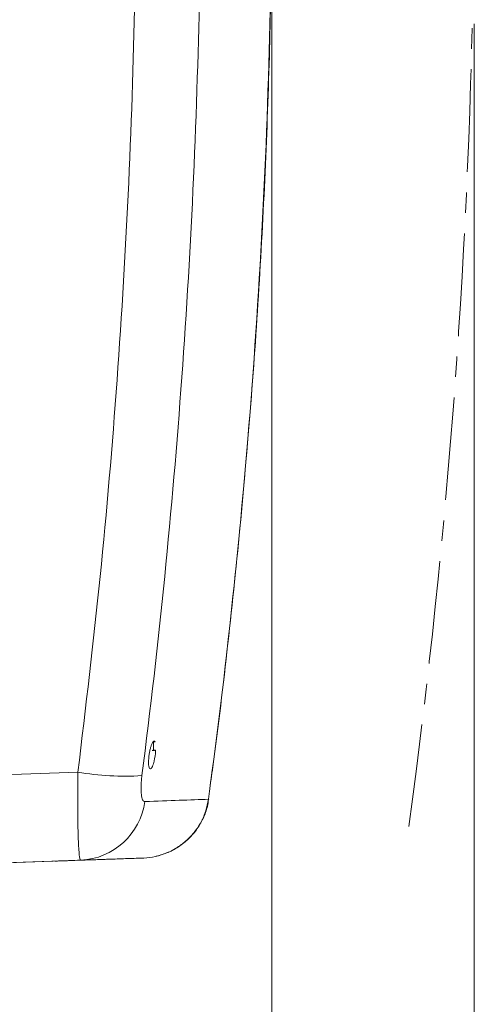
# Model space of a CAD drawing. Header units: millimetres. Extents: x 0 to 594, y 0 to 420.
# Tile 6 of 70: x 112 to 140, y 138 to 199. Entities that reach past the tile are written whole.
import ezdxf

# ---------------------------------------------------------------- set-up
doc = ezdxf.new("R2010")
doc.units = ezdxf.units.MM
doc.linetypes.add('CENTER', pattern=[10.16, 6.35, -1.27, 1.27, -1.27])
doc.styles.add('SLDTEXTSTYLE1', font='TXT', dxfattribs={"width": 0.605})
doc.dimstyles.new('SLDDIMSTYLE4', dxfattribs={"dimtxt": 2.568319, "dimasz": 3.3, "dimexe": 0, "dimexo": 0.0625, "dimgap": 0.64208, "dimtad": 1, "dimdec": 0, "dimlfac": 2, "dimrnd": 1e-09, "dimzin": 12, "dimdsep": 46, "dimtxsty": 'SLDTEXTSTYLE1', "dimsah": 1, "dimcen": 0.09, "dimadec": 0, "dimazin": 3, "dimtfac": 1, "dimtdec": 1, "dimtofl": 0, "dimtmove": 0, "dimatfit": 3, "dimfxl": 1, "dimfrac": 2, "dimtolj": 1, "dimtzin": 12, "dimarcsym": 0})
doc.dimstyles.new('SLDDIMSTYLE5', dxfattribs={"dimtxt": 2.568319, "dimasz": 3.3, "dimexe": 0, "dimexo": 0.0625, "dimgap": 0.64208, "dimtad": 1, "dimdec": 3, "dimlfac": 2, "dimrnd": 1e-09, "dimzin": 12, "dimdsep": 46, "dimtxsty": 'SLDTEXTSTYLE1', "dimsah": 1, "dimcen": 0.09, "dimadec": 0, "dimazin": 3, "dimtfac": 1, "dimtdec": 1, "dimtofl": 0, "dimtmove": 0, "dimatfit": 3, "dimfxl": 1, "dimfrac": 2, "dimtolj": 1, "dimtzin": 12, "dimarcsym": 0})

# ---------------------------------------------------------------- blocks, each defined once
blk = doc.blocks.new('*D21')
at = {"color": 7, "linetype": 'Continuous', "lineweight": 0}
for p, q in [((68.891, 242.221), (68.891, 99.328)), ((139.624, 193.305), (139.624, 99.328)), ((101.073, 104.86), (100.485, 104.86)), ((100.485, 104.86), (100.485, 100.916)), ((107.442, 104.86), (108.03, 104.86)), ((108.03, 104.86), (108.03, 100.916)), ((100.485, 100.916), (101.073, 100.916)), ((108.03, 100.916), (107.442, 100.916)), ((139.624, 100.328), (68.891, 100.328))]:
    blk.add_line(p, q, dxfattribs=at)
for points in [[(68.891, 100.328), (72.191, 99.828), (72.191, 100.828)], [(139.624, 100.328), (136.324, 100.828), (136.324, 99.828)]]:
    blk.add_solid(points, dxfattribs=at)
at = {"color": 7, "linetype": 'Continuous', "lineweight": 0, "char_height": 2.6458, "attachment_point": 1, "style": 'SLDTEXTSTYLE1'}
for s, insert in [('142', (100.142, 108.859, 0.05)), ('5,6', (101.808, 104.326, 0.05))]:
    blk.add_mtext(s, dxfattribs=dict(at, insert=insert))
blk = doc.blocks.new('*D23')
at = {"color": 7, "linetype": 'Continuous', "lineweight": 0}
for p, q in [((127.124, 206.806), (127.124, 114.735)), ((68.891, 141.571), (68.891, 114.735)), ((94.823, 120.267), (94.235, 120.267)), ((94.235, 120.267), (94.235, 116.323)), ((101.192, 120.267), (101.78, 120.267)), ((101.78, 120.267), (101.78, 116.323)), ((94.235, 116.323), (94.823, 116.323)), ((101.78, 116.323), (101.192, 116.323)), ((127.124, 115.735), (68.891, 115.735))]:
    blk.add_line(p, q, dxfattribs=at)
for points in [[(68.891, 115.735), (72.191, 115.235), (72.191, 116.235)], [(127.124, 115.735), (123.824, 116.235), (123.824, 115.235)]]:
    blk.add_solid(points, dxfattribs=at)
at = {"color": 7, "linetype": 'Continuous', "lineweight": 0, "char_height": 2.6458, "attachment_point": 1, "style": 'SLDTEXTSTYLE1'}
for s, insert in [('116,5', (92.422, 124.266, 0.05)), ('4,6', (95.558, 119.733, 0.05))]:
    blk.add_mtext(s, dxfattribs=dict(at, insert=insert))

msp = doc.modelspace()

# ---------------------------------------------------------------- linework, layer by layer
at = {"color": 7, "linetype": 'Continuous', "lineweight": 0}
msp.add_line((139.62395, 198.48311), (139.62395, 193.30485), dxfattribs=at)
at = {"color": 7, "linetype": 'Continuous', "lineweight": 15}
for p, q in [((119.93464, 153.58994), (119.8768, 153.58998)), ((119.93464, 153.58994), (119.93464, 153.3982)), ((119.80916, 152.75151), (119.79962, 152.75583)), ((123.23107, 150.5826), (123.20879, 150.56042)), ((106.6788, 146.49312), (115.31623, 146.79474))]:
    msp.add_line(p, q, dxfattribs=at)
at = {"color": 8, "linetype": 'Continuous', "lineweight": 0}
msp.add_line((113.72481, 146.73918), (113.72481, 146.73923), dxfattribs=at)
at = {"color": 8, "linetype": 'Continuous', "lineweight": 0, "flags": 128}
for points in [[(95.5455, 151.53864), (107.56801, 151.96229), (115.14737, 152.22937)], [(115.31623, 146.79482), (106.43178, 146.48457), (98.3537, 146.20248)]]:
    msp.add_lwpolyline(points, dxfattribs=at)
at = {"color": 7, "linetype": 'Continuous', "lineweight": 15}
for centre, radius, start, end in [((119.68644, 158.00766), 3.90933, 271.7638805, 273.3462392), ((115.40542, 153.84192), 4.40892, 356.6418767, 3.3581233), ((119.72788, 156.49623), 2.91364, 271.5515095, 274.0693442), ((115.957, 153.85003), 4.00322, 344.0845892, 353.5195466), ((119.83153, 152.82594), 0.07772, 251.4183543, 253.2686587)]:
    msp.add_arc(centre, radius, start, end, dxfattribs=at)
at = {"color": 8, "linetype": 'Continuous', "lineweight": 0}
for centre, radius, start, end in [((118.06167, 169.93965), 17.94846, 260.6554662, 273.3285819), ((115.12785, 150.97481), 4.18423, 272.5804556, 352.4281938)]:
    msp.add_arc(centre, radius, start, end, dxfattribs=at)
at = {"color": 7, "linetype": 'CENTER', "lineweight": 15}
msp.add_open_spline([(135.59482, 148.87625), (136.82645, 157.93415), (137.77074, 166.99807), (139.09977, 185.1347), (139.48465, 194.20963), (139.70032, 212.36976), (139.53115, 221.45719), (138.40259, 244.3443), (137.07974, 258.15697), (135.08923, 271.98345)], degree=3, knots=[0, 0, 0, 0, 0.25, 0.25, 0.5, 0.5, 0.75, 0.75, 1.12922819, 1.12922819, 1.12922819, 1.12922819], dxfattribs=at)
at = {"color": 8, "linetype": 'Continuous', "lineweight": 0}
for points, knots in [([(123.2088, 150.56042), (124.40536, 159.36041), (125.32288, 168.16695), (126.61449, 185.7929), (126.98855, 194.61231), (127.19819, 212.26396), (127.03376, 221.0962), (126.1621, 238.77358), (125.45488, 247.61872), (124.4693, 256.47041)], [0, 0, 0, 0, 0.25, 0.25, 0.5, 0.5, 0.75, 0.75, 1, 1, 1, 1]), ([(120.84777, 250.75662), (121.60657, 242.5041), (122.13511, 234.25783), (122.74204, 217.77755), (122.82042, 209.54353), (122.53019, 193.08769), (122.16159, 184.86585), (120.97355, 168.43443), (120.15414, 160.22484), (119.10379, 152.02147)], [0, 0, 0, 0, 0.25, 0.25, 0.5, 0.5, 0.75, 0.75, 1, 1, 1, 1]), ([(115.14737, 152.22937), (115.62776, 156.26051), (116.58881, 164.32499), (117.61578, 176.48872), (118.33926, 188.68393), (118.73043, 200.97417), (118.7912, 213.34748), (118.50531, 225.79132), (117.90454, 238.22008), (117.21694, 246.47517), (116.87324, 250.60155)], [0, 0, 0, 0, 0.12384996, 0.24776743, 0.37168464, 0.49553423, 0.62161485, 0.74776694, 0.87391919, 1, 1, 1, 1]), ([(115.31623, 146.79482), (115.28682, 146.85608), (115.24242, 146.94858), (115.19687, 147.51647), (115.15978, 148.2574), (115.13284, 149.50645), (115.13158, 151.00311), (115.14357, 151.93441), (115.14737, 152.22937)], [0, 0, 0, 0, 0.22647135, 0.34193689, 0.45740076, 0.68158758, 0.8991503, 1, 1, 1, 1]), ([(119.10379, 152.02147), (119.08972, 151.91156), (119.07816, 151.80236), (119.06059, 151.59036), (119.05462, 151.48831), (119.04823, 151.29204), (119.04789, 151.19707), (119.05295, 151.02287), (119.05828, 150.94278), (119.07451, 150.7966), (119.08548, 150.73088), (119.11199, 150.61913), (119.12761, 150.57221), (119.16361, 150.49638), (119.18376, 150.46815), (119.22714, 150.4314), (119.25052, 150.42259), (119.2756, 150.42346)], [0, 0, 0, 0, 0.125, 0.125, 0.25, 0.25, 0.375, 0.375, 0.5, 0.5, 0.625, 0.625, 0.75, 0.75, 0.875, 0.875, 1, 1, 1, 1])]:
    msp.add_open_spline(points, degree=3, knots=knots, dxfattribs=at)
at = {"color": 7, "linetype": 'Continuous', "lineweight": 15}
for points, knots in [([(123.26692, 151.04343), (123.33842, 151.5487), (123.76821, 154.58584), (124.42491, 160.17919), (125.22935, 167.81732), (125.88618, 175.46639), (126.40975, 183.11275), (126.79593, 190.74707), (127.04589, 198.3592), (127.15989, 205.94423), (127.13828, 213.51184), (126.98283, 221.08467), (126.69274, 228.68044), (126.26931, 236.30252), (125.70365, 243.93961), (125.13541, 250.36668), (124.70374, 254.23894), (124.55543, 255.56941)], [0, 0, 0, 0, 0.014660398, 0.088122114, 0.161566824, 0.234912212, 0.308090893, 0.3810372, 0.453687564, 0.525981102, 0.597995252, 0.670085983, 0.742562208, 0.815360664, 0.888416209, 0.961661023, 1, 1, 1, 1]), ([(119.91462, 154.10499), (119.90184, 154.13145), (119.88664, 154.14817), (119.85324, 154.15993), (119.83492, 154.15528), (119.79596, 154.12471), (119.77588, 154.0994), (119.7345, 154.02877), (119.7137, 153.9841), (119.67319, 153.87919), (119.65324, 153.81811), (119.61642, 153.68645), (119.59902, 153.61393), (119.5685, 153.46476), (119.5551, 153.38701), (119.53307, 153.23072), (119.52461, 153.1538), (119.51285, 153.00244), (119.50977, 152.93048), (119.50922, 152.79672), (119.51182, 152.73476), (119.52238, 152.62775), (119.53052, 152.58123), (119.55143, 152.50839), (119.56439, 152.48112), (119.60912, 152.43099), (119.64666, 152.44006), (119.70706, 152.51538), (119.72793, 152.55085), (119.76898, 152.63856), (119.78968, 152.69202), (119.80916, 152.75151)], [0, 0, 0, 0, 0.0625, 0.0625, 0.125, 0.125, 0.1875, 0.1875, 0.25, 0.25, 0.3125, 0.3125, 0.375, 0.375, 0.4375, 0.4375, 0.5, 0.5, 0.5625, 0.5625, 0.625, 0.625, 0.6875, 0.6875, 0.75, 0.75, 0.875, 0.875, 0.9375, 0.9375, 1, 1, 1, 1]), ([(119.73505, 153.58401), (119.75878, 153.585), (119.78245, 153.586), (119.8297, 153.58799), (119.85327, 153.58899), (119.87679, 153.58998)], [0, 0, 0, 0, 0.5, 0.5, 1, 1, 1, 1]), ([(119.21287, 146.93119), (119.45913, 146.94273), (119.70332, 146.97556), (120.17819, 147.08106), (120.41021, 147.15374), (120.74993, 147.29346), (120.86203, 147.34536), (121.07922, 147.45761), (121.18483, 147.51814), (121.49285, 147.7127), (121.68652, 147.85962), (121.95894, 148.10663), (122.04654, 148.19335), (122.2123, 148.3724), (122.29092, 148.46512), (122.51416, 148.7527), (122.64629, 148.95691), (122.87589, 149.39127), (122.97077, 149.61683), (123.11996, 150.07899), (123.17471, 150.3164), (123.2088, 150.56042)], [0, 0, 0, 0, 0.125, 0.125, 0.25, 0.25, 0.3125, 0.3125, 0.375, 0.375, 0.5, 0.5, 0.5625, 0.5625, 0.625, 0.625, 0.75, 0.75, 0.875, 0.875, 1, 1, 1, 1]), ([(119.98662, 147.04324), (120.23414, 147.1122), (120.74769, 147.25527), (121.45421, 147.65726), (122.08613, 148.1847), (122.60427, 148.826), (122.97564, 149.55159), (123.18195, 150.15026), (123.2077, 150.50064), (123.21367, 150.58199)], [0, 0, 0, 0, 0.15057404, 0.31242376, 0.47323329, 0.63267417, 0.79343251, 0.95203903, 1, 1, 1, 1]), ([(113.72481, 146.73923), (113.72481, 146.73923), (113.75964, 146.74045), (113.86218, 146.74403), (113.9048, 146.74552), (114.00734, 146.7491), (114.06759, 146.75121), (114.27083, 146.7583), (114.43679, 146.7641), (114.82912, 146.7778), (115.05793, 146.78579), (115.55848, 146.80327), (115.83168, 146.81281), (116.27651, 146.82834), (116.43109, 146.83374), (116.7454, 146.84472), (116.90587, 146.85032), (117.39711, 146.86748), (117.73878, 146.87941), (118.4442, 146.90404), (118.80094, 146.9165), (119.16169, 146.9291)], [0, 0, 0, 0, 0.125, 0.125, 0.1875, 0.1875, 0.25, 0.25, 0.375, 0.375, 0.5, 0.5, 0.625, 0.625, 0.6875, 0.6875, 0.75, 0.75, 0.875, 0.875, 1, 1, 1, 1]), ([(119.16169, 146.92904), (118.80096, 146.91644), (118.44652, 146.90407), (117.92395, 146.88582), (117.75129, 146.87979), (117.40908, 146.86784), (117.23901, 146.8619), (116.7444, 146.84463), (116.43191, 146.83372), (115.98881, 146.81824), (115.84505, 146.81322), (115.56802, 146.80355), (115.43627, 146.79895), (115.06066, 146.78583), (114.83625, 146.77799), (114.53939, 146.76763), (114.44714, 146.76441), (114.28006, 146.75857), (114.12923, 146.75331), (114.01031, 146.74915), (113.90751, 146.74556), (113.86404, 146.74404), (113.75964, 146.7404), (113.72481, 146.73918), (113.72481, 146.73918)], [0, 0, 0, 0, 0.125, 0.125, 0.1875, 0.1875, 0.25, 0.25, 0.375, 0.375, 0.4375, 0.4375, 0.5, 0.5, 0.625, 0.625, 0.6875, 0.6875, 0.75, 0.8125, 0.8125, 0.875, 0.875, 1, 1, 1, 1])]:
    msp.add_open_spline(points, degree=3, knots=knots, dxfattribs=at)
at = {"color": 8, "linetype": 'Continuous', "lineweight": 0}
for points in [[(119.2756, 150.42346), (120.80283, 150.47664), (122.11461, 150.52232), (123.2088, 150.56042)], [(119.16169, 146.9291), (118.089, 146.89164), (116.80721, 146.84688), (115.31623, 146.79482)]]:
    msp.add_open_spline(points, degree=3, dxfattribs=at)
at = {"color": 7, "linetype": 'Continuous', "lineweight": 15}
for points in [[(115.31623, 146.79474), (116.80721, 146.84681), (118.089, 146.89158), (119.16169, 146.92904)], [(119.16169, 146.9291), (119.17875, 146.92969), (119.19581, 146.93039), (119.21287, 146.93119)], [(119.21287, 146.93113), (119.19581, 146.93033), (119.17875, 146.92964), (119.16169, 146.92904)]]:
    msp.add_open_spline(points, degree=3, dxfattribs=at)

# ---------------------------------------------------------------- dimensions: what is measured, and where the dimension line sits
at = {"color": 7, "linetype": 'Continuous', "lineweight": 0}
for base, p1, p2, dimstyle, picture, middle in [((68.89078, 100.3278), (139.62395, 193.30485), (68.89078, 242.22143), 'SLDDIMSTYLE4', '*D21', (104.25737, 100.3278)), ((68.89078, 115.7348), (127.12396, 206.80571), (68.89078, 141.57062), 'SLDDIMSTYLE5', '*D23', (98.00737, 115.7348))]:
    dim = msp.add_linear_dim(base=base, p1=p1, p2=p2, dimstyle=dimstyle, dxfattribs=at)
    dim.commit()
    dim.dimension.update_dxf_attribs({"geometry": picture, "text_midpoint": middle, "dimtype": 160})

doc.saveas('drawing.dxf')
